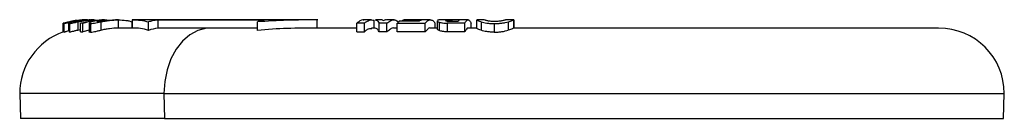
# Model space of a CAD drawing. Header units: millimetres. Extents: x 1043 to 2166, y -155 to 698.
# Tile 12 of 30: x 1043 to 1223, y 392 to 410. Entities that reach past the tile are written whole.
import ezdxf

# ---------------------------------------------------------------- set-up
doc = ezdxf.new("R2010")
doc.units = ezdxf.units.MM

msp = doc.modelspace()

# ---------------------------------------------------------------- linework, layer by layer
at = {"color": 7, "linetype": 'Continuous', "lineweight": 25}
for p, q in [((1051.03, 409.44), (1050.7, 409.38)), ((1050.7, 407.8), (1050.7, 409.38)), ((1051.28, 409.52), (1050.73, 409.39)), ((1050.81, 409.35), (1050.81, 407.78)), ((1050.83, 409.35), (1050.83, 407.76)), ((1051.65, 409.54), (1051.65, 407.98)), ((1051.76, 409.36), (1051.76, 407.79)), ((1051.82, 409.35), (1051.82, 407.76)), ((1052.16, 409.76), (1052.49, 409.8)), ((1053.26, 409.9), (1053.8, 409.98)), ((1053.38, 409.66), (1053.38, 408.11)), ((1053.89, 407.82), (1053.89, 409.4)), ((1054.27, 407.8), (1054.27, 409.39)), ((1054.85, 410.01), (1054.79, 410.01)), ((1055.62, 410.01), (1055.42, 410.01)), ((1055.45, 409.41), (1055.45, 407.83)), ((1055.66, 409.35), (1055.66, 407.76)), ((1057.56, 409.66), (1057.56, 408.11)), ((1058.24, 410.01), (1057.77, 410.01)), ((1057.78, 409.94), (1057.78, 409.81)), ((1060.79, 410.01), (1060.23, 410.01)), ((1060.74, 410.01), (1060.74, 408.51)), ((1063.36, 408.51), (1063.36, 410.01)), ((1066.28, 408.09), (1066.28, 409.64)), ((1068.03, 408.47), (1068.03, 409.97)), ((1086.21, 408.09), (1086.21, 409.64)), ((1097.11, 408.51), (1097.11, 410.01)), ((1104.39, 407.81), (1104.39, 409.39)), ((1107.05, 410.01), (1105.51, 410.01)), ((1105.78, 407.82), (1105.78, 409.4)), ((1107.52, 408.42), (1107.52, 409.93)), ((1108.43, 407.82), (1108.43, 409.4)), ((1109.04, 409.93), (1109.29, 409.92)), ((1111.18, 410.01), (1109.78, 410.01)), ((1109.88, 407.8), (1109.88, 409.38)), ((1111.78, 407.81), (1111.78, 409.4)), ((1113.03, 409.99), (1112.81, 409.98)), ((1112.81, 409.76), (1112.81, 409.98)), ((1116.86, 407.8), (1116.86, 409.38)), ((1118.72, 408.51), (1118.72, 409.42)), ((1119.08, 409.85), (1119.08, 408.34)), ((1119.45, 409.6), (1119.45, 408.04)), ((1119.94, 410.01), (1119.66, 410.01)), ((1124.72, 410.01), (1119.94, 410.01)), ((1120.91, 409.4), (1120.91, 407.82)), ((1124.13, 407.8), (1124.13, 409.38)), ((1125.28, 408.51), (1125.28, 409.42)), ((1126.27, 409.99), (1126.27, 408.49)), ((1127.72, 410.01), (1126.3, 410.01)), ((1127.1, 409.65), (1127.1, 408.1)), ((1129.48, 409.35), (1129.48, 407.76)), ((1133.08, 410.01), (1131.61, 410.01)), ((1132.02, 409.66), (1132.02, 408.11)), ((1133.08, 410.01), (1133.07, 410)), ((1133.08, 410.01), (1133.08, 408.51)), ((1133.09, 408.51), (1133.09, 410)), ((1050.83, 407.76), (1050.85, 407.78)), ((1051.82, 407.76), (1051.8, 407.79)), ((1053.38, 408.11), (1053.89, 408.22)), ((1055.45, 408.13), (1054.27, 407.8)), ((1063.45, 408.51), (1060.77, 408.51)), ((1076.88, 408.47), (1068.03, 408.47)), ((1086.21, 408.47), (1076.88, 408.47)), ((1104.32, 408.51), (1096.76, 408.51)), ((1107.71, 408.51), (1107.05, 408.51)), ((1111.75, 408.51), (1111.19, 408.51)), ((1119.08, 408.51), (1117.81, 408.51)), ((1126.31, 408.51), (1124.72, 408.51)), ((1210.74, 408.51), (1133.08, 408.51)), ((1042.74, 396.51), (1042.9, 391.96)), ((1069.1, 396.51), (1042.74, 396.51)), ((1069.1, 396.51), (1069.22, 391.96)), ((1069.1, 396.51), (1222.74, 396.51)), ((1222.58, 391.96), (1222.74, 396.51))]:
    msp.add_line(p, q, dxfattribs=at)
at = {"color": 8, "linetype": 'Continuous', "lineweight": 25}
for p, q in [((1063.27, 409.67), (1063.27, 408.51)), ((1120.99, 410), (1120.99, 409.78)), ((1121.74, 410.01), (1121.74, 409.76)), ((1069.22, 391.96), (1042.9, 391.96)), ((1069.22, 391.96), (1222.58, 391.96))]:
    msp.add_line(p, q, dxfattribs=at)
at = {"color": 7, "linetype": 'Continuous', "lineweight": 25, "flags": 128}
msp.add_lwpolyline([(1076.88, 408.47), (1075.33, 408.08), (1073.86, 407.29), (1072.51, 406.13), (1071.34, 404.63), (1070.39, 402.86), (1069.68, 400.87), (1069.25, 398.73), (1069.1, 396.51)], dxfattribs=at)
at = {"color": 7, "linetype": 'Continuous', "lineweight": 25}
for centre, radius, start, end in [((1054.74, 396.51), 12, 109.5601, 180), ((1068.87, 400.27), 8.24, 95.8723, 108.3382), ((1210.74, 396.51), 12, 0, 90)]:
    msp.add_arc(centre, radius, start, end, dxfattribs=at)
for points, knots in [([(1051.34, 409.54), (1051.23, 409.51), (1051.13, 409.48), (1050.99, 409.43), (1050.93, 409.41), (1050.81, 409.36), (1050.8, 409.35), (1050.83, 409.35)], [0, 0, 0, 0, 0.25, 0.25, 0.5, 0.5, 1, 1, 1, 1]), ([(1050.83, 409.35), (1050.85, 409.35), (1050.92, 409.36), (1051.12, 409.41), (1051.2, 409.43), (1051.4, 409.48), (1051.52, 409.51), (1051.65, 409.54)], [0, 0, 0, 0, 0.5, 0.5, 0.75, 0.75, 1, 1, 1, 1]), ([(1051.65, 409.54), (1051.77, 409.57), (1051.91, 409.6), (1052.19, 409.67), (1052.35, 409.7), (1052.66, 409.76), (1052.82, 409.79), (1053.15, 409.85), (1053.32, 409.87), (1053.48, 409.89)], [0, 0, 0, 0, 0.25, 0.25, 0.5, 0.5, 0.75, 0.75, 1, 1, 1, 1]), ([(1052.49, 409.65), (1052.34, 409.61), (1052.22, 409.57), (1052, 409.49), (1051.92, 409.46), (1051.8, 409.4), (1051.77, 409.38), (1051.76, 409.35), (1051.78, 409.35), (1051.82, 409.35)], [0, 0, 0, 0, 0.25, 0.25, 0.5, 0.5, 0.75, 0.75, 1, 1, 1, 1]), ([(1051.82, 409.35), (1051.86, 409.35), (1051.92, 409.35), (1052.09, 409.38), (1052.2, 409.4), (1052.46, 409.46), (1052.62, 409.49), (1052.98, 409.57), (1053.17, 409.61), (1053.38, 409.66)], [0, 0, 0, 0, 0.25, 0.25, 0.5, 0.5, 0.75, 0.75, 1, 1, 1, 1]), ([(1053.2, 409.91), (1052.99, 409.89), (1052.79, 409.86), (1052.39, 409.79), (1052.19, 409.75), (1052.01, 409.71)], [0, 0, 0, 0, 0.5, 0.5, 1, 1, 1, 1]), ([(1052.25, 409.73), (1052.24, 409.73), (1052.25, 409.73), (1052.3, 409.75), (1052.36, 409.76), (1052.45, 409.78)], [0, 0, 0, 0, 0.5, 0.5, 1, 1, 1, 1]), ([(1052.6, 409.78), (1052.48, 409.76), (1052.4, 409.75), (1052.29, 409.73), (1052.27, 409.73), (1052.25, 409.73)], [0, 0, 0, 0, 0.5, 0.5, 1, 1, 1, 1]), ([(1052.45, 409.78), (1052.54, 409.8), (1052.68, 409.82), (1052.98, 409.87), (1053.14, 409.9), (1053.31, 409.92)], [0, 0, 0, 0, 0.5, 0.5, 1, 1, 1, 1]), ([(1052.49, 409.65), (1052.66, 409.69), (1052.84, 409.74), (1053.26, 409.82), (1053.48, 409.86), (1053.95, 409.93), (1054.2, 409.95), (1054.71, 409.99), (1054.97, 410), (1055.23, 410.01)], [0, 0, 0, 0, 0.25, 0.25, 0.5, 0.5, 0.75, 0.75, 1, 1, 1, 1]), ([(1052.6, 409.78), (1052.7, 409.8), (1052.8, 409.81), (1053.04, 409.85), (1053.17, 409.87), (1053.3, 409.89)], [0, 0, 0, 0, 0.5, 0.5, 1, 1, 1, 1]), ([(1053.68, 409.85), (1053.59, 409.84), (1053.51, 409.82), (1053.37, 409.79), (1053.31, 409.78), (1053.19, 409.74), (1053.18, 409.73), (1053.23, 409.73)], [0, 0, 0, 0, 0.25, 0.25, 0.5, 0.5, 1, 1, 1, 1]), ([(1054.16, 409.85), (1054.04, 409.84), (1053.93, 409.82), (1053.72, 409.79), (1053.62, 409.77), (1053.46, 409.75), (1053.39, 409.74), (1053.29, 409.73), (1053.25, 409.73), (1053.23, 409.73)], [0, 0, 0, 0, 0.25, 0.25, 0.5, 0.5, 0.75, 0.75, 1, 1, 1, 1]), ([(1053.38, 409.66), (1053.62, 409.7), (1053.87, 409.75), (1054.39, 409.84), (1054.66, 409.88), (1055.46, 409.97), (1056.02, 410.01), (1056.56, 410.01)], [0, 0, 0, 0, 0.25, 0.25, 0.5, 0.5, 1, 1, 1, 1]), ([(1053.96, 409.97), (1053.93, 409.96), (1053.9, 409.96), (1053.79, 409.95), (1053.72, 409.94), (1053.65, 409.93)], [0, 0, 0, 0, 0.5, 0.5, 1, 1, 1, 1]), ([(1053.68, 409.85), (1053.8, 409.87), (1053.93, 409.89), (1054.22, 409.93), (1054.38, 409.95), (1054.85, 409.99), (1055.19, 410.01), (1055.54, 410.01)], [0, 0, 0, 0, 0.25, 0.25, 0.5, 0.5, 1, 1, 1, 1]), ([(1053.89, 409.4), (1054.59, 409.6), (1055.86, 409.95), (1057.18, 409.97), (1057.77, 409.98)], [0, 0, 0, 0, 0.550203, 1, 1, 1, 1]), ([(1054.29, 409.99), (1054.26, 410), (1054.13, 410), (1054.01, 409.97), (1053.92, 409.95)], [0, 0, 0, 0, 0.2564288, 1, 1, 1, 1]), ([(1056.3, 410.01), (1056.12, 410.01), (1055.94, 410.01), (1055.57, 409.99), (1055.39, 409.98), (1055.03, 409.95), (1054.85, 409.93), (1054.49, 409.9), (1054.32, 409.87), (1054.16, 409.85)], [0, 0, 0, 0, 0.25, 0.25, 0.5, 0.5, 0.75, 0.75, 1, 1, 1, 1]), ([(1054.79, 410.01), (1054.69, 410.01), (1054.61, 410.01), (1054.48, 410), (1054.43, 410), (1054.28, 410), (1054.22, 409.99), (1054.17, 409.99)], [0, 0, 0, 0, 0.25, 0.25, 0.5, 0.5, 1, 1, 1, 1]), ([(1054.27, 409.39), (1054.96, 409.6), (1055.93, 409.89), (1056.93, 409.92), (1057.2, 409.92)], [0, 0, 0, 0, 0.724684, 1, 1, 1, 1]), ([(1054.75, 410.01), (1054.75, 410.01), (1054.73, 410.01), (1054.72, 410.01), (1054.72, 410.01)], [0, 0, 0, 0, 0.417374, 1, 1, 1, 1]), ([(1054.74, 410), (1054.86, 410.01), (1054.96, 410.01), (1055.13, 410.01), (1055.21, 410.01), (1055.27, 410.01)], [0, 0, 0, 0, 0.5, 0.5, 1, 1, 1, 1]), ([(1055.16, 410.01), (1055.09, 410.01), (1054.95, 410.01), (1054.88, 410.01), (1054.85, 410.01)], [0, 0, 0, 0, 0.440621, 1, 1, 1, 1]), ([(1055.46, 409.41), (1055.46, 409.4), (1055.45, 409.38), (1055.51, 409.35), (1055.61, 409.35), (1055.66, 409.35)], [0, 0, 0, 0, 0.169697, 0.580116, 1, 1, 1, 1]), ([(1055.95, 409.67), (1055.82, 409.63), (1055.71, 409.59), (1055.54, 409.51), (1055.49, 409.47), (1055.46, 409.44)], [0, 0, 0, 0, 0.5, 0.5, 1, 1, 1, 1]), ([(1055.66, 409.35), (1055.74, 409.35), (1055.84, 409.35), (1056.08, 409.38), (1056.23, 409.4), (1056.55, 409.46), (1056.74, 409.5), (1057.14, 409.58), (1057.35, 409.62), (1057.56, 409.66)], [0, 0, 0, 0, 0.25, 0.25, 0.5, 0.5, 0.75, 0.75, 1, 1, 1, 1]), ([(1057.28, 409.94), (1057.03, 409.91), (1056.78, 409.87), (1056.33, 409.78), (1056.12, 409.73), (1055.95, 409.67)], [0, 0, 0, 0, 0.5, 0.5, 1, 1, 1, 1]), ([(1057, 409.73), (1056.93, 409.73), (1056.89, 409.73), (1056.89, 409.75), (1056.9, 409.76), (1056.94, 409.78), (1056.97, 409.79), (1057.09, 409.83), (1057.21, 409.85), (1057.47, 409.9), (1057.62, 409.92), (1057.78, 409.94)], [0, 0, 0, 0, 0.25, 0.25, 0.375, 0.375, 0.5, 0.5, 0.75, 0.75, 1, 1, 1, 1]), ([(1057, 409.73), (1057.04, 409.73), (1057.1, 409.73), (1057.25, 409.74), (1057.34, 409.75), (1057.54, 409.78), (1057.66, 409.79), (1057.9, 409.83), (1058.03, 409.84), (1058.16, 409.86)], [0, 0, 0, 0, 0.25, 0.25, 0.5, 0.5, 0.75, 0.75, 1, 1, 1, 1]), ([(1057.78, 409.94), (1057.73, 409.94), (1057.61, 409.94), (1057.45, 409.94), (1057.34, 409.94), (1057.28, 409.94)], [0, 0, 0, 0, 0.333421, 0.666762, 1, 1, 1, 1]), ([(1057.44, 409.94), (1057.83, 409.99), (1058.34, 410.06), (1058.84, 409.97), (1058.96, 409.94)], [0, 0, 0, 0, 0.767999, 1, 1, 1, 1]), ([(1057.56, 409.66), (1057.82, 409.71), (1058.09, 409.75), (1058.62, 409.84), (1058.89, 409.88), (1059.7, 409.97), (1060.23, 410.01), (1060.74, 410.01)], [0, 0, 0, 0, 0.25, 0.25, 0.5, 0.5, 1, 1, 1, 1]), ([(1058.16, 409.86), (1058.51, 409.9), (1058.86, 409.94), (1059.57, 410), (1059.91, 410.01), (1060.25, 410.01)], [0, 0, 0, 0, 0.5, 0.5, 1, 1, 1, 1]), ([(1060.74, 410.01), (1061.25, 410.01), (1061.73, 409.98), (1062.39, 409.89), (1062.6, 409.85), (1062.97, 409.77), (1063.13, 409.72), (1063.27, 409.67)], [0, 0, 0, 0, 0.5, 0.5, 0.75, 0.75, 1, 1, 1, 1]), ([(1077.59, 410.01), (1076.18, 410.01), (1073.37, 410.01), (1069.62, 410.01), (1066.19, 410.01), (1064.26, 410.01), (1063.29, 410.01)], [0, 0, 0, 0, 0.25, 0.5, 0.75, 1, 1, 1, 1]), ([(1063.36, 410.01), (1063.85, 410.01), (1064.33, 409.99), (1065.31, 409.88), (1065.79, 409.79), (1066.28, 409.64)], [0, 0, 0, 0, 0.5, 0.5, 1, 1, 1, 1]), ([(1068.03, 409.97), (1067.68, 409.94), (1067.34, 409.89), (1066.99, 409.82), (1066.75, 409.77), (1066.52, 409.71), (1066.28, 409.64)], [-1.496654, -1.496654, -1.496654, -1.496654, -1.4021714, -1.4021714, -1.4021714, -1.3363594, -1.3363594, -1.3363594, -1.3363594]), ([(1097.24, 410.01), (1095.45, 410.01), (1091.87, 410.01), (1086.81, 410.01), (1082, 410.01), (1079.06, 410.01), (1077.59, 410.01)], [0, 0, 0, 0, 0.25, 0.5, 0.75, 1, 1, 1, 1]), ([(1097.11, 410.01), (1095.29, 410.01), (1093.47, 409.99), (1089.84, 409.88), (1088.02, 409.79), (1086.21, 409.64)], [0, 0, 0, 0, 0.5, 0.5, 1, 1, 1, 1]), ([(1087.43, 409.97), (1087.19, 409.94), (1086.95, 409.89), (1086.71, 409.82), (1086.54, 409.77), (1086.37, 409.71), (1086.21, 409.64)], [-1.4966539, -1.4966539, -1.4966539, -1.4966539, -1.4021714, -1.4021714, -1.4021714, -1.3363593, -1.3363593, -1.3363593, -1.3363593]), ([(1105.67, 409.97), (1105.61, 409.98), (1105.18, 410.07), (1104.76, 409.71), (1104.39, 409.39)], [0, 0, 0, 0, 0.129756, 1, 1, 1, 1]), ([(1105.78, 409.4), (1106.06, 409.68), (1106.35, 409.86), (1106.78, 409.99), (1106.93, 410.01), (1107.22, 410.01), (1107.37, 409.98), (1107.52, 409.93)], [0, 0, 0, 0, 0.5, 0.5, 0.75, 0.75, 1, 1, 1, 1]), ([(1109.04, 410.01), (1108.83, 410.01), (1108.41, 410.01), (1107.99, 410.01), (1107.76, 410.01)], [0, 0, 0, 0, 0.474151, 1, 1, 1, 1]), ([(1107.76, 409.94), (1107.83, 409.96), (1108.06, 410.01), (1108.28, 409.65), (1108.43, 409.4)], [0, 0, 0, 0, 0.306257, 1, 1, 1, 1]), ([(1109.77, 409.97), (1109.72, 409.99), (1109.56, 410.02), (1109.4, 409.96), (1109.29, 409.92)], [0, 0, 0, 0, 0.345484, 1, 1, 1, 1]), ([(1109.88, 409.38), (1110.12, 409.57), (1110.58, 409.95), (1111.31, 410.11), (1111.78, 409.8), (1112.01, 409.64)], [0, 0, 0, 0, 0.3318349, 0.6732911, 1, 1, 1, 1]), ([(1111.21, 408.48), (1111.2, 408.49), (1110.97, 408.62), (1110.51, 408.36), (1110.1, 407.99), (1109.88, 407.8)], [0, 0, 0, 0, 0.037792, 0.511868, 1, 1, 1, 1]), ([(1111.78, 409.4), (1112.28, 409.4), (1112.78, 409.4), (1113.28, 409.4), (1113.77, 409.4), (1114.27, 409.4), (1114.77, 409.4), (1115.47, 409.4), (1116.17, 409.39), (1116.86, 409.38)], [0, 0, 0, 0, 0.001537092, 0.001537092, 0.001537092, 0.003074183, 0.003074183, 0.003074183, 0.005225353, 0.005225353, 0.005225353, 0.005225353]), ([(1115.77, 409.76), (1115.27, 409.76), (1114.77, 409.76), (1114.27, 409.76), (1113.55, 409.76), (1112.83, 409.76), (1112.11, 409.76)], [0, 0, 0, 0, 0.001537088, 0.001537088, 0.001537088, 0.003758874, 0.003758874, 0.003758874, 0.003758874]), ([(1112.81, 409.98), (1113.31, 409.98), (1113.81, 409.98), (1114.31, 409.98), (1114.92, 409.98), (1115.54, 409.98), (1116.15, 409.98)], [0, 0, 0, 0, 0.001537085, 0.001537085, 0.001537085, 0.003431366, 0.003431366, 0.003431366, 0.003431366]), ([(1117.8, 410.01), (1116.93, 410.01), (1115.33, 410.01), (1113.75, 410.01), (1113.03, 410.01)], [0, 0, 0, 0, 0.5452, 1, 1, 1, 1]), ([(1116.86, 409.38), (1117.17, 409.79), (1117.47, 410), (1117.87, 410.01), (1117.94, 410), (1118.1, 409.95), (1118.18, 409.92), (1118.41, 409.77), (1118.56, 409.62), (1118.72, 409.42)], [0, 0, 0, 0, 0.5, 0.5, 0.625, 0.625, 0.75, 0.75, 1, 1, 1, 1]), ([(1117.83, 408.49), (1117.82, 408.49), (1117.65, 408.62), (1117.32, 408.36), (1117.02, 407.99), (1116.86, 407.8)], [0, 0, 0, 0, 0.0327721, 0.5093146, 1, 1, 1, 1]), ([(1119.13, 409.85), (1119.12, 409.82), (1119.09, 409.75), (1119.32, 409.65), (1119.45, 409.6)], [0, 0, 0, 0, 0.410251, 1, 1, 1, 1]), ([(1119.66, 410.01), (1119.65, 410.01), (1119.44, 410.01), (1119.25, 409.99), (1119.16, 409.95), (1119.12, 409.93)], [0, 0, 0, 0, 0.034895, 0.601551, 1, 1, 1, 1]), ([(1119.45, 409.6), (1119.53, 409.57), (1119.62, 409.54), (1119.83, 409.49), (1119.94, 409.47), (1120.32, 409.42), (1120.61, 409.4), (1120.91, 409.4)], [0, 0, 0, 0, 0.25, 0.25, 0.5, 0.5, 1, 1, 1, 1]), ([(1120.57, 409.93), (1120.6, 409.95), (1120.64, 409.96), (1120.77, 409.99), (1120.86, 409.99), (1120.99, 410)], [0, 0, 0, 0, 0.5, 0.5, 1, 1, 1, 1]), ([(1120.58, 409.9), (1120.57, 409.89), (1120.56, 409.87), (1120.65, 409.84), (1120.73, 409.82), (1120.74, 409.82)], [0, 0, 0, 0, 0.356902, 0.853179, 1, 1, 1, 1]), ([(1120.74, 409.82), (1120.82, 409.8), (1120.91, 409.79), (1121.14, 409.77), (1121.26, 409.76), (1121.39, 409.76)], [0, 0, 0, 0, 0.5, 0.5, 1, 1, 1, 1]), ([(1120.99, 410), (1121.04, 410), (1121.09, 410), (1121.21, 410), (1121.28, 410), (1121.47, 410.01), (1121.61, 410.01), (1121.74, 410.01)], [0, 0, 0, 0, 0.25, 0.25, 0.5, 0.5, 1, 1, 1, 1]), ([(1124.13, 409.38), (1124.31, 409.79), (1124.51, 410), (1124.75, 410.01), (1124.8, 410), (1124.9, 409.95), (1124.94, 409.92), (1125.09, 409.77), (1125.18, 409.62), (1125.28, 409.42)], [0, 0, 0, 0, 0.5, 0.5, 0.625, 0.625, 0.75, 0.75, 1, 1, 1, 1]), ([(1124.74, 408.47), (1124.73, 408.49), (1124.62, 408.62), (1124.41, 408.36), (1124.22, 407.99), (1124.13, 407.8)], [0, 0, 0, 0, 0.050821, 0.518473, 1, 1, 1, 1]), ([(1127.1, 409.65), (1126.94, 409.69), (1126.8, 409.74), (1126.57, 409.82), (1126.48, 409.86), (1126.36, 409.93), (1126.32, 409.95), (1126.27, 409.99), (1126.27, 410), (1126.28, 410.01)], [0, 0, 0, 0, 0.25, 0.25, 0.5, 0.5, 0.75, 0.75, 1, 1, 1, 1]), ([(1127.1, 409.65), (1127.24, 409.61), (1127.4, 409.57), (1127.75, 409.49), (1127.94, 409.46), (1128.35, 409.4), (1128.57, 409.38), (1129.02, 409.35), (1129.25, 409.35), (1129.48, 409.35)], [0, 0, 0, 0, 0.25, 0.25, 0.5, 0.5, 0.75, 0.75, 1, 1, 1, 1]), ([(1128.19, 409.85), (1128.09, 409.87), (1128.01, 409.89), (1127.89, 409.93), (1127.84, 409.95), (1127.75, 409.99), (1127.73, 410.01), (1127.75, 410.01)], [0, 0, 0, 0, 0.25, 0.25, 0.5, 0.5, 1, 1, 1, 1]), ([(1129.54, 409.73), (1129.4, 409.73), (1129.27, 409.73), (1129.01, 409.74), (1128.89, 409.75), (1128.66, 409.78), (1128.55, 409.79), (1128.36, 409.82), (1128.27, 409.84), (1128.19, 409.85)], [0, 0, 0, 0, 0.25, 0.25, 0.5, 0.5, 0.75, 0.75, 1, 1, 1, 1]), ([(1129.48, 409.35), (1129.72, 409.35), (1129.96, 409.35), (1130.43, 409.38), (1130.67, 409.4), (1131.1, 409.46), (1131.31, 409.49), (1131.69, 409.57), (1131.86, 409.61), (1132.02, 409.66)], [0, 0, 0, 0, 0.25, 0.25, 0.5, 0.5, 0.75, 0.75, 1, 1, 1, 1]), ([(1130.97, 409.85), (1130.88, 409.84), (1130.79, 409.82), (1130.57, 409.79), (1130.46, 409.77), (1130.21, 409.75), (1130.08, 409.74), (1129.81, 409.73), (1129.68, 409.73), (1129.54, 409.73)], [0, 0, 0, 0, 0.25, 0.25, 0.5, 0.5, 0.75, 0.75, 1, 1, 1, 1]), ([(1131.62, 410.01), (1131.61, 410.01), (1131.59, 410.01), (1131.54, 409.99), (1131.51, 409.98), (1131.41, 409.95), (1131.35, 409.93), (1131.19, 409.9), (1131.09, 409.87), (1130.97, 409.85)], [0, 0, 0, 0, 0.25, 0.25, 0.5, 0.5, 0.75, 0.75, 1, 1, 1, 1]), ([(1132.02, 409.66), (1132.2, 409.7), (1132.35, 409.75), (1132.62, 409.84), (1132.72, 409.88), (1132.97, 409.97), (1133.06, 410.01), (1133.08, 410.01)], [0, 0, 0, 0, 0.25, 0.25, 0.5, 0.5, 1, 1, 1, 1]), ([(1051.65, 407.98), (1051.52, 407.94), (1051.4, 407.91), (1051.2, 407.85), (1051.12, 407.83), (1050.99, 407.79), (1050.94, 407.78), (1050.86, 407.76), (1050.84, 407.76), (1050.83, 407.76)], [0, 0, 0, 0, 0.25, 0.25, 0.5, 0.5, 0.75, 0.75, 1, 1, 1, 1]), ([(1053.38, 408.11), (1053.17, 408.06), (1052.98, 408.02), (1052.63, 407.93), (1052.47, 407.89), (1052.2, 407.82), (1052.09, 407.8), (1051.92, 407.77), (1051.86, 407.76), (1051.82, 407.76)], [0, 0, 0, 0, 0.25, 0.25, 0.5, 0.5, 0.75, 0.75, 1, 1, 1, 1]), ([(1055.66, 407.76), (1055.61, 407.76), (1055.51, 407.77), (1055.44, 407.79), (1055.45, 407.82), (1055.46, 407.83)], [0, 0, 0, 0, 0.442025, 0.852196, 1, 1, 1, 1]), ([(1055.66, 407.76), (1055.74, 407.76), (1055.84, 407.77), (1056.08, 407.8), (1056.23, 407.82), (1056.55, 407.89), (1056.74, 407.93), (1057.14, 408.02), (1057.35, 408.07), (1057.56, 408.11)], [0, 0, 0, 0, 0.25, 0.25, 0.5, 0.5, 0.75, 0.75, 1, 1, 1, 1]), ([(1060.74, 408.51), (1060.23, 408.51), (1059.7, 408.47), (1058.89, 408.36), (1058.62, 408.32), (1058.09, 408.22), (1057.82, 408.17), (1057.56, 408.11)], [0, 0, 0, 0, 0.5, 0.5, 0.75, 0.75, 1, 1, 1, 1]), ([(1066.28, 408.09), (1065.8, 408.27), (1065.31, 408.37), (1064.33, 408.49), (1063.85, 408.51), (1063.36, 408.51)], [0, 0, 0, 0, 0.5, 0.5, 1, 1, 1, 1]), ([(1097.11, 408.51), (1095.29, 408.51), (1093.47, 408.49), (1089.84, 408.37), (1088.02, 408.27), (1086.21, 408.09)], [0, 0, 0, 0, 0.5, 0.5, 1, 1, 1, 1]), ([(1107.09, 408.36), (1106.81, 408.38), (1106.36, 408.42), (1105.93, 407.98), (1105.78, 407.82)], [0, 0, 0, 0, 0.640961, 1, 1, 1, 1]), ([(1108.43, 407.82), (1108.31, 408.03), (1108.09, 408.45), (1107.86, 408.47), (1107.75, 408.48)], [0, 0, 0, 0, 0.528947, 1, 1, 1, 1]), ([(1119.45, 408.04), (1119.36, 408.08), (1119.13, 408.19), (1119.1, 408.28), (1119.08, 408.34)], [0, 0, 0, 0, 0.3881937, 1, 1, 1, 1]), ([(1120.91, 407.82), (1120.76, 407.82), (1120.61, 407.83), (1120.33, 407.85), (1120.19, 407.86), (1119.82, 407.92), (1119.61, 407.98), (1119.45, 408.04)], [0, 0, 0, 0, 0.25, 0.25, 0.5, 0.5, 1, 1, 1, 1]), ([(1127.1, 408.1), (1126.94, 408.16), (1126.53, 408.3), (1126.29, 408.45), (1126.29, 408.48), (1126.29, 408.49)], [0, 0, 0, 0, 0.302459, 0.769988, 1, 1, 1, 1]), ([(1129.48, 407.76), (1129.25, 407.76), (1129.02, 407.77), (1128.57, 407.8), (1128.35, 407.83), (1127.74, 407.92), (1127.39, 408.01), (1127.1, 408.1)], [0, 0, 0, 0, 0.25, 0.25, 0.5, 0.5, 1, 1, 1, 1]), ([(1129.48, 407.76), (1129.72, 407.76), (1129.96, 407.77), (1130.43, 407.8), (1130.67, 407.82), (1131.1, 407.89), (1131.31, 407.93), (1131.69, 408.02), (1131.86, 408.06), (1132.02, 408.11)], [0, 0, 0, 0, 0.25, 0.25, 0.5, 0.5, 0.75, 0.75, 1, 1, 1, 1]), ([(1133.08, 408.51), (1133.06, 408.51), (1132.98, 408.47), (1132.72, 408.36), (1132.61, 408.32), (1132.35, 408.22), (1132.2, 408.17), (1132.02, 408.11)], [0, 0, 0, 0, 0.5, 0.5, 0.75, 0.75, 1, 1, 1, 1])]:
    msp.add_open_spline(points, degree=3, knots=knots, dxfattribs=at)
for points in [[(1052.01, 409.71), (1051.76, 409.65), (1051.53, 409.59), (1051.34, 409.54)], [(1053.2, 409.91), (1053.24, 409.91), (1053.27, 409.91), (1053.31, 409.92)], [(1053.65, 409.93), (1053.55, 409.92), (1053.42, 409.91), (1053.3, 409.89)], [(1053.48, 409.89), (1053.74, 409.93), (1053.99, 409.95), (1054.23, 409.97)], [(1054.27, 409.39), (1054.14, 409.39), (1054.01, 409.4), (1053.89, 409.4)], [(1054.17, 409.99), (1054.12, 409.98), (1054.06, 409.98), (1053.96, 409.97)], [(1054.74, 410), (1054.59, 410), (1054.41, 409.99), (1054.23, 409.97)], [(1076.88, 409.97), (1073.63, 409.97), (1070.67, 409.97), (1068.03, 409.97)], [(1087.43, 409.97), (1083.66, 409.97), (1080.13, 409.97), (1076.88, 409.97)], [(1105.78, 409.4), (1105.32, 409.4), (1104.85, 409.4), (1104.39, 409.39)], [(1109.88, 409.38), (1109.4, 409.39), (1108.91, 409.39), (1108.43, 409.4)], [(1112.11, 409.76), (1112, 409.66), (1111.89, 409.54), (1111.78, 409.4)], [(1116.15, 409.98), (1116.02, 409.94), (1115.9, 409.87), (1115.77, 409.76)], [(1124.13, 409.38), (1123.05, 409.4), (1121.98, 409.4), (1120.91, 409.4)], [(1121.39, 409.76), (1121.89, 409.76), (1122.39, 409.76), (1122.88, 409.76)], [(1123.21, 410.01), (1122.72, 410.01), (1122.23, 410.01), (1121.74, 410.01)], [(1123.21, 410.01), (1123.1, 409.99), (1122.99, 409.91), (1122.88, 409.76)], [(1053.89, 407.82), (1054.01, 407.81), (1054.14, 407.81), (1054.27, 407.8)], [(1104.39, 407.81), (1104.85, 407.82), (1105.32, 407.82), (1105.78, 407.82)], [(1109.88, 407.8), (1109.4, 407.81), (1108.91, 407.81), (1108.43, 407.82)], [(1116.86, 407.8), (1115.17, 407.83), (1113.48, 407.83), (1111.78, 407.81)], [(1124.13, 407.8), (1123.05, 407.82), (1121.98, 407.82), (1120.91, 407.82)]]:
    msp.add_open_spline(points, degree=3, dxfattribs=at)
at = {"color": 8, "linetype": 'Continuous', "lineweight": 25}
msp.add_open_spline([(1077.59, 410), (1077.56, 410.01), (1077.33, 410.02), (1077.09, 409.99), (1076.88, 409.97)], degree=3, knots=[0, 0, 0, 0, 0.125925, 1, 1, 1, 1], dxfattribs=at)

doc.saveas('drawing.dxf')
